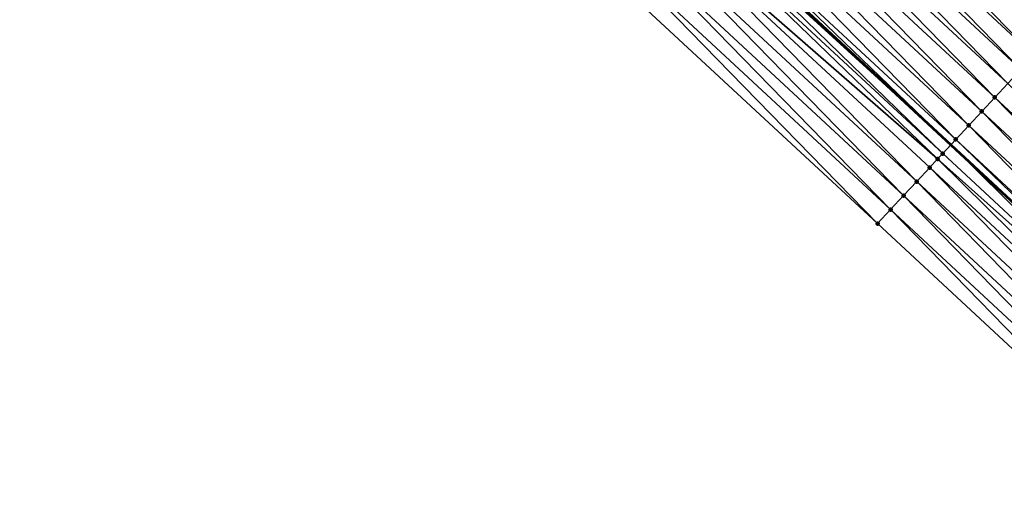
# Model space of a CAD drawing. Header units: feet. Extents: x 2017353 to 2024169, y 808050 to 818690.
# Tile 178 of 256: x 2019146 to 2019198, y 817035 to 817059. Entities that reach past the tile are written whole.
import ezdxf

# ---------------------------------------------------------------- set-up
doc = ezdxf.new("R2010")
doc.units = ezdxf.units.FT
doc.header["$MEASUREMENT"] = 0
for name, color, linetype, lineweight in [('EP_Travel Lane', 172, 'Continuous', 53), ('SB-Road Shots', 141, 'Continuous', 100), ('SB-Road X-Section', 40, 'Continuous', 13)]:
    doc.layers.add(name, color=color, linetype=linetype, lineweight=lineweight)
doc.layers.add('I-77-MM15-17_SB-Surface-BORDER', color=7, linetype='Continuous')
doc.layers.add('I-77-MM15-17_SB-Surface-TIN', color=7, linetype='Continuous')

msp = doc.modelspace()

# ---------------------------------------------------------------- linework, layer by layer
at = {"layer": 'EP_Travel Lane'}
msp.add_polyline3d([(2019062.338991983, 817173.9794719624, 259.4756970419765), (2019077.204402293, 817160.5910108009, 259.3192541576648), (2019092.061525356, 817147.2026964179, 259.1735184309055), (2019106.724723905, 817133.8592373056, 259.0095837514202), (2019121.389770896, 817120.2609926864, 258.8537930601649), (2019136.054817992, 817106.6627479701, 258.6980233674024), (2019150.811031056, 817093.0893919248, 258.5357624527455), (2019165.540804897, 817079.5611907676, 258.3890104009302), (2019180.204331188, 817066.0438939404, 258.2556605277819), (2019194.860270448, 817052.4359099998, 258.0919136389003), (2019209.516275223, 817038.8278652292, 257.9409946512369), (2019224.171940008, 817025.222979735, 257.8515261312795), (2019238.829950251, 817011.6164667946, 257.7722397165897), (2019253.438118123, 816998.0276558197, 257.6736241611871), (2019268.025129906, 816984.3452435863, 257.5702475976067), (2019282.484302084, 816970.6513011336, 257.4473944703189), (2019297.001912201, 816956.8951583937, 257.3398401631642), (2019311.46063395, 816943.1210283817, 257.2283707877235)], dxfattribs=at)
at = {"layer": 'I-77-MM15-17_SB-Surface-BORDER', "color": 3, "linetype": 'Continuous', "lineweight": -3}
msp.add_polyline3d([(2019307.439458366, 816938.9303881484, 256.9937612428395), (2019293.072705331, 816952.7762279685, 257.1013300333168), (2019278.4682646, 816966.4413742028, 257.2005644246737), (2019264.486890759, 816980.5747684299, 257.343767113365), (2019249.336305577, 816993.6567081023, 257.3987889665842), (2019234.98381239, 817007.4792714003, 257.5186583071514), (2019220.33275797, 817021.0931910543, 257.6082271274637), (2019205.684344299, 817034.7030702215, 257.7229823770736), (2019191.028228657, 817048.3112231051, 257.8516870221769), (2019176.372205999, 817061.9192896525, 257.9985980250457), (2019161.731710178, 817075.4165903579, 258.1271586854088), (2019147.001931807, 817088.9447963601, 258.2729996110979), (2019132.508912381, 817102.8417503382, 258.4470456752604), (2019118.135900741, 817116.7547266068, 258.6202365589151), (2019103.575413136, 817130.4654448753, 258.7994860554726), (2019088.802123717, 817143.570370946, 258.9729777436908), (2019074.641664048, 817157.7350489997, 259.1623522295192), (2019059.708825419, 817171.0519381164, 259.3211981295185)], dxfattribs=at)
at = {"layer": 'I-77-MM15-17_SB-Surface-TIN', "color": 128, "linetype": 'Continuous', "lineweight": -3}
for points in [[(2019200.556817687, 817058.5682209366, 258.3777238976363), (2019186.581468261, 817072.9088747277, 258.5739024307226), (2019185.900854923, 817072.176231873, 258.5363607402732)], [(2019200.556817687, 817058.5682209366, 258.3777238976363), (2019201.237424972, 817059.3008694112, 258.4140804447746), (2019186.581468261, 817072.9088747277, 258.5739024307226)], [(2019199.876221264, 817057.8355623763, 258.3434945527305), (2019185.900854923, 817072.176231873, 258.5363607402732), (2019185.220258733, 817071.4435730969, 258.5021771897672)], [(2019199.876221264, 817057.8355623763, 258.3434945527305), (2019200.556817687, 817058.5682209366, 258.3777238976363), (2019185.900854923, 817072.176231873, 258.5363607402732)], [(2019199.195636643, 817057.1028928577, 258.3115764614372), (2019185.220258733, 817071.4435730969, 258.5021771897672), (2019184.539669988, 817070.7109074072, 258.469451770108)], [(2019199.195636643, 817057.1028928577, 258.3115764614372), (2019199.876221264, 817057.8355623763, 258.3434945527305), (2019185.220258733, 817071.4435730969, 258.5021771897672)], [(2019198.515035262, 817056.3702389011, 258.2763761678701), (2019184.539669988, 817070.7109074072, 258.469451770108), (2019183.859071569, 817069.9782507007, 258.4348317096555)], [(2019198.515035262, 817056.3702389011, 258.2763761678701), (2019199.195636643, 817057.1028928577, 258.3115764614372), (2019184.539669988, 817070.7109074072, 258.469451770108)], [(2019197.834425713, 817055.6375925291, 258.2395760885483), (2019183.859071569, 817069.9782507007, 258.4348317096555), (2019183.178457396, 817069.245608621, 258.3971265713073)], [(2019197.834425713, 817055.6375925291, 258.2395760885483), (2019198.515035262, 817056.3702389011, 258.2763761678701), (2019183.859071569, 817069.9782507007, 258.4348317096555)], [(2019197.153828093, 817054.9049350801, 258.2051123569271), (2019183.178457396, 817069.245608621, 258.3971265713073), (2019182.49785349, 817068.5129570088, 258.3614320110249)], [(2019197.153828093, 817054.9049350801, 258.2051123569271), (2019197.834425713, 817055.6375925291, 258.2395760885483), (2019183.178457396, 817069.245608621, 258.3971265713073)], [(2019196.473241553, 817054.1722673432, 258.1728185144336), (2019182.49785349, 817068.5129570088, 258.3614320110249), (2019181.817265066, 817067.7802910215, 258.3287694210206)], [(2019196.473241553, 817054.1722673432, 258.1728185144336), (2019197.153828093, 817054.9049350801, 258.2051123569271), (2019182.49785349, 817068.5129570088, 258.3614320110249)], [(2019195.792646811, 817053.4396072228, 258.1389182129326), (2019181.817265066, 817067.7802910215, 258.3287694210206), (2019181.136665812, 817067.0476350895, 258.2939859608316)], [(2019195.792646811, 817053.4396072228, 258.1389182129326), (2019196.473241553, 817054.1722673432, 258.1728185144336), (2019181.817265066, 817067.7802910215, 258.3287694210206)], [(2019195.112057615, 817052.706941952, 258.1061042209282), (2019181.136665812, 817067.0476350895, 258.2939859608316), (2019180.456110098, 817066.3149387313, 258.2677290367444)], [(2019195.112057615, 817052.706941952, 258.1061042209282), (2019195.792646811, 817053.4396072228, 258.1389182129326), (2019181.136665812, 817067.0476350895, 258.2939859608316)], [(2019194.431440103, 817051.9743029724, 258.0677450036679), (2019180.089966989, 817065.9207787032, 258.2501787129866), (2019179.775463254, 817065.5823269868, 258.2236257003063)], [(2019180.089966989, 817065.9207787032, 258.2501787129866), (2019194.860270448, 817052.4359099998, 258.0919136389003), (2019180.204331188, 817066.0438939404, 258.2556605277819)], [(2019194.431440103, 817051.9743029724, 258.0677450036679), (2019194.860270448, 817052.4359099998, 258.0919136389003), (2019180.089966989, 817065.9207787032, 258.2501787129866)], [(2019180.456110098, 817066.3149387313, 258.2677290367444), (2019180.204331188, 817066.0438939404, 258.2556605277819), (2019194.860270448, 817052.4359099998, 258.0919136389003)], [(2019195.112057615, 817052.706941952, 258.1061042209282), (2019180.456110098, 817066.3149387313, 258.2677290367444), (2019194.860270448, 817052.4359099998, 258.0919136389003)], [(2019194.165746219, 817051.6883534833, 258.0476822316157), (2019179.775463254, 817065.5823269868, 258.2236257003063), (2019179.094788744, 817064.8497409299, 258.174104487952)], [(2019194.165746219, 817051.6883534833, 258.0476822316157), (2019194.431440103, 817051.9743029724, 258.0677450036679), (2019179.775463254, 817065.5823269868, 258.2236257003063)], [(2019193.070150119, 817050.5090760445, 257.9802632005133), (2019179.094788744, 817064.8497409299, 258.174104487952), (2019178.414135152, 817064.1171354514, 258.1286795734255)], [(2019193.070150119, 817050.5090760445, 257.9802632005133), (2019193.750744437, 817051.2417365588, 258.0140804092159), (2019179.094788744, 817064.8497409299, 258.174104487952)], [(2019193.750744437, 817051.2417365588, 258.0140804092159), (2019194.165746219, 817051.6883534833, 258.0476822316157), (2019179.094788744, 817064.8497409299, 258.174104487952)], [(2019192.389460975, 817049.7765035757, 257.9278757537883), (2019178.414135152, 817064.1171354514, 258.1286795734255), (2019177.733463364, 817063.3845468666, 258.0796914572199)], [(2019192.389460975, 817049.7765035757, 257.9278757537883), (2019193.070150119, 817050.5090760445, 257.9802632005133), (2019178.414135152, 817064.1171354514, 258.1286795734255)], [(2019191.708840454, 817049.0438673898, 257.8889272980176), (2019177.733463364, 817063.3845468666, 258.0796914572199), (2019177.052839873, 817062.6519134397, 258.0401613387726)], [(2019191.708840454, 817049.0438673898, 257.8889272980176), (2019192.389460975, 817049.7765035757, 257.9278757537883), (2019177.733463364, 817063.3845468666, 258.0796914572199)], [(2019191.028228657, 817048.3112231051, 257.8516870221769), (2019177.052839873, 817062.6519134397, 258.0401613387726), (2019176.372205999, 817061.9192896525, 257.9985980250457)], [(2019191.028228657, 817048.3112231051, 257.8516870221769), (2019191.708840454, 817049.0438673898, 257.8889272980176), (2019177.052839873, 817062.6519134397, 258.0401613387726)], [(2019211.809900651, 817041.296822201, 258.0679742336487), (2019197.834425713, 817055.6375925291, 258.2395760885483), (2019197.153828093, 817054.9049350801, 258.2051123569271)], [(2019211.129289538, 817040.5641772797, 258.0308677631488), (2019197.153828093, 817054.9049350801, 258.2051123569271), (2019196.473241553, 817054.1722673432, 258.1728185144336)], [(2019211.129289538, 817040.5641772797, 258.0308677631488), (2019211.809900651, 817041.296822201, 258.0679742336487), (2019197.153828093, 817054.9049350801, 258.2051123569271)], [(2019210.448675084, 817039.8315354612, 257.9931068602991), (2019196.473241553, 817054.1722673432, 258.1728185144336), (2019195.792646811, 817053.4396072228, 258.1389182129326)], [(2019210.448675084, 817039.8315354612, 257.9931068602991), (2019211.129289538, 817040.5641772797, 258.0308677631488), (2019196.473241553, 817054.1722673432, 258.1728185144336)], [(2019209.768053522, 817039.0989002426, 257.9539538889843), (2019195.792646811, 817053.4396072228, 258.1389182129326), (2019195.112057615, 817052.706941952, 258.1061042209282)], [(2019209.768053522, 817039.0989002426, 257.9539538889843), (2019210.448675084, 817039.8315354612, 257.9931068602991), (2019195.792646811, 817053.4396072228, 258.1389182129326)], [(2019195.112057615, 817052.706941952, 258.1061042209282), (2019194.860270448, 817052.4359099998, 258.0919136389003), (2019209.516275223, 817038.8278652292, 257.9409946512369)], [(2019209.768053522, 817039.0989002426, 257.9539538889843), (2019195.112057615, 817052.706941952, 258.1061042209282), (2019209.516275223, 817038.8278652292, 257.9409946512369)], [(2019209.087453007, 817038.3662454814, 257.918922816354), (2019194.860270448, 817052.4359099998, 258.0919136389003), (2019194.431440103, 817051.9743029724, 258.0677450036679)], [(2019209.087453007, 817038.3662454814, 257.918922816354), (2019209.516275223, 817038.8278652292, 257.9409946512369), (2019194.860270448, 817052.4359099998, 258.0919136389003)], [(2019208.406794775, 817037.6336443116, 257.8725884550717), (2019194.165746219, 817051.6883534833, 258.0476822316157), (2019193.750744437, 817051.2417365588, 258.0140804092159)], [(2019209.087453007, 817038.3662454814, 257.918922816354), (2019194.431440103, 817051.9743029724, 258.0677450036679), (2019194.165746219, 817051.6883534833, 258.0476822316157)], [(2019208.406794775, 817037.6336443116, 257.8725884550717), (2019209.087453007, 817038.3662454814, 257.918922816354), (2019194.165746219, 817051.6883534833, 258.0476822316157)], [(2019207.72620008, 817036.9009841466, 257.8386970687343), (2019193.750744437, 817051.2417365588, 258.0140804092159), (2019193.070150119, 817050.5090760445, 257.9802632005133)], [(2019207.72620008, 817036.9009841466, 257.8386970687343), (2019208.406794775, 817037.6336443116, 257.8725884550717), (2019193.750744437, 817051.2417365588, 258.0140804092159)], [(2019207.045553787, 817036.1683718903, 257.7947010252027), (2019193.070150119, 817050.5090760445, 257.9802632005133), (2019192.389460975, 817049.7765035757, 257.9278757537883)], [(2019207.045553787, 817036.1683718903, 257.7947010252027), (2019207.72620008, 817036.9009841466, 257.8386970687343), (2019193.070150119, 817050.5090760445, 257.9802632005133)], [(2019206.36494476, 817035.4357250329, 257.7580029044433), (2019192.389460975, 817049.7765035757, 257.9278757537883), (2019191.708840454, 817049.0438673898, 257.8889272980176)], [(2019206.36494476, 817035.4357250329, 257.7580029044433), (2019207.045553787, 817036.1683718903, 257.7947010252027), (2019192.389460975, 817049.7765035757, 257.9278757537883)], [(2019205.684344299, 817034.7030702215, 257.7229823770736), (2019191.708840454, 817049.0438673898, 257.8889272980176), (2019191.028228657, 817048.3112231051, 257.8516870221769)], [(2019205.684344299, 817034.7030702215, 257.7229823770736), (2019206.36494476, 817035.4357250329, 257.7580029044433), (2019191.708840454, 817049.0438673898, 257.8889272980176)]]:
    msp.add_3dface(points, dxfattribs=at)
at = {"layer": 'SB-Road Shots', "lineweight": 100}
for p in [(2019197.153828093, 817054.9049350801, 258.2051123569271), (2019196.473241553, 817054.1722673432, 258.1728185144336), (2019195.792646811, 817053.4396072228, 258.1389182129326), (2019195.112057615, 817052.706941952, 258.1061042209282), (2019194.165746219, 817051.6883534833, 258.0476822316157), (2019194.431440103, 817051.9743029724, 258.0677450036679), (2019193.750744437, 817051.2417365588, 258.0140804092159), (2019193.070150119, 817050.5090760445, 257.9802632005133), (2019192.389460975, 817049.7765035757, 257.9278757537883), (2019191.708840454, 817049.0438673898, 257.8889272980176), (2019191.028228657, 817048.3112231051, 257.8516870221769)]:
    msp.add_point(p, dxfattribs=at)
at = {"layer": 'SB-Road X-Section', "extrusion": (-0.732803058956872, 0.6804051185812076, 0.006967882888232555), "elevation": -923743.7123395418, "flags": 128}
msp.add_lwpolyline([(-1972682.300844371, 6695.586623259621), (-1972681.947653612, 6695.594259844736), (-1972681.300844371, 6695.588160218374), (-1972680.30084437, 6695.574052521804), (-1972679.30084437, 6695.529722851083), (-1972678.30084437, 6695.493514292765), (-1972677.30084437, 6695.46243742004), (-1972676.300844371, 6695.43848825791), (-1972675.30084437, 6695.410725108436), (-1972674.30084437, 6695.380507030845), (-1972673.30084437, 6695.350202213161), (-1972672.300844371, 6695.316362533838), (-1972671.300844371, 6695.28492703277), (-1972670.30084437, 6695.24817802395), (-1972669.447558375, 6695.239869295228), (-1972669.300844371, 6695.233361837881), (-1972668.300844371, 6695.193641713), (-1972667.300844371, 6695.15525499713), (-1972666.30084437, 6695.114617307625), (-1972665.300844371, 6695.078259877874), (-1972664.300844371, 6695.044029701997), (-1972663.30084437, 6695.012110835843), (-1972662.30084437, 6694.976909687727), (-1972661.30084437, 6694.940108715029), (-1972660.300844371, 6694.905644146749), (-1972659.30084437, 6694.873349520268), (-1972658.300844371, 6694.839448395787), (-1972657.30084437, 6694.806633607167), (-1972656.30084437, 6694.768273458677), (-1972655.910510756, 6694.748210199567), (-1972655.30084437, 6694.714607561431), (-1972654.300844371, 6694.680789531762), (-1972653.30084437, 6694.62840081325), (-1972652.300844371, 6694.589451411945), (-1972651.300844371, 6694.552210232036)], dxfattribs=at)

doc.saveas('drawing.dxf')
